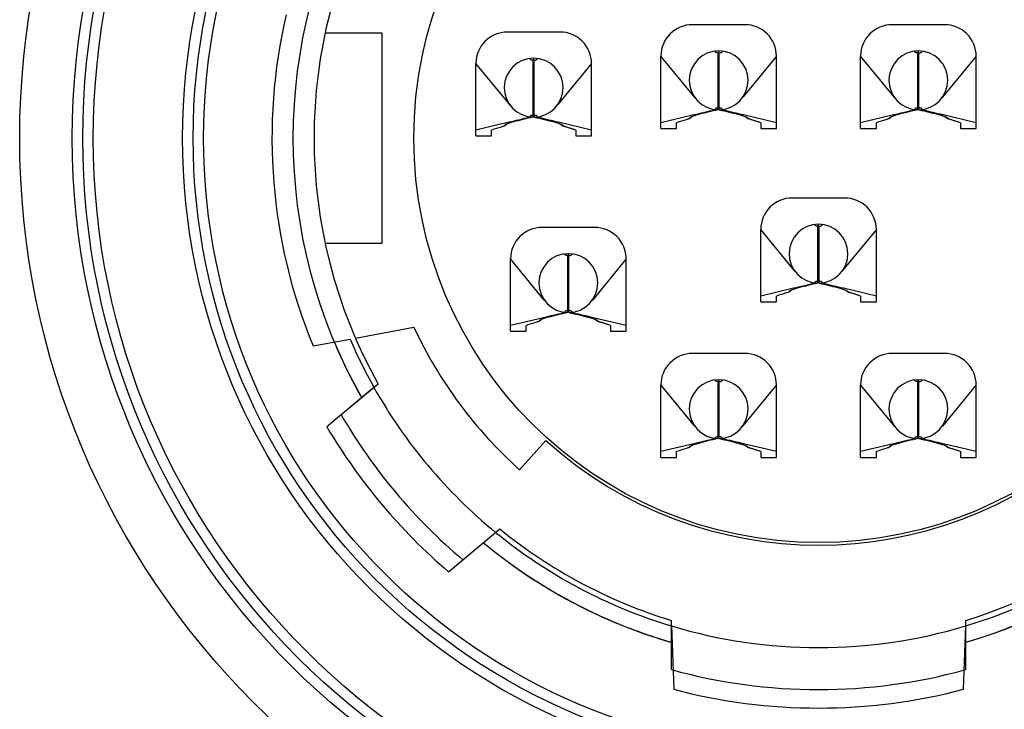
# Model space of a CAD drawing. Header units: millimetres. Extents: x 756 to 1110, y 56 to 256.
# Tile 5 of 9: x 1069.75 to 1079.11, y 137.1 to 143.67. Entities that reach past the tile are written whole.
import ezdxf

# ---------------------------------------------------------------- set-up
doc = ezdxf.new("R2010")
doc.units = ezdxf.units.MM
doc.header["$LTSCALE"] = 16.335
doc.layers.add('D-01-35-26-0DXF_CONTINUOUS_LINE', color=7, linetype='CONTINUOUS')

msp = doc.modelspace()

# ---------------------------------------------------------------- linework, layer by layer
at = {"layer": 'D-01-35-26-0DXF_CONTINUOUS_LINE', "linetype": 'Continuous', "lineweight": 30}
for p, q in [((1076.6472, 143.6221), (1076.1472, 143.6221)), ((1078.5472, 143.6221), (1078.0472, 143.6221)), ((1073.1972, 143.5421), (1072.6528, 143.5421)), ((1073.1972, 141.5421), (1073.1972, 143.5421)), ((1074.8872, 143.5521), (1074.3872, 143.5521)), ((1076.3922, 142.8122), (1076.3922, 143.353)), ((1076.3972, 143.2221), (1076.3972, 143.3721)), ((1076.4022, 142.8122), (1076.4022, 143.353)), ((1078.2922, 142.8122), (1078.2922, 143.353)), ((1078.2972, 143.2221), (1078.2972, 143.3721)), ((1078.3022, 142.8122), (1078.3022, 143.353)), ((1074.3743, 142.9019), (1074.0872, 143.2521)), ((1074.0872, 142.5633), (1074.0872, 143.2521)), ((1074.6322, 142.7422), (1074.6322, 143.283)), ((1074.6372, 143.1521), (1074.6372, 143.3021)), ((1074.6422, 142.7422), (1074.6422, 143.283)), ((1075.1872, 143.2521), (1074.8685, 142.8634)), ((1075.1872, 142.5633), (1075.1872, 143.2521)), ((1076.1722, 142.9257), (1075.8472, 143.3221)), ((1075.8472, 142.6333), (1075.8472, 143.3221)), ((1076.9472, 143.3221), (1076.631, 142.9364)), ((1076.9472, 142.6333), (1076.9472, 143.3221)), ((1077.9299, 143.0993), (1077.7472, 143.3221)), ((1077.7472, 142.6333), (1077.7472, 143.3221)), ((1078.8472, 143.3221), (1078.5272, 142.9317)), ((1078.8472, 142.6333), (1078.8472, 143.3221)), ((1078.0722, 142.9257), (1077.9299, 143.0993)), ((1074.4122, 142.8557), (1074.3743, 142.9019)), ((1076.6237, 142.9274), (1076.6304, 142.9356)), ((1076.631, 142.9364), (1076.6304, 142.9356)), ((1078.5232, 142.9267), (1078.5272, 142.9317)), ((1076.1603, 142.7626), (1075.8472, 142.6892)), ((1076.1618, 142.7629), (1076.1603, 142.7626)), ((1076.3793, 142.8093), (1076.3668, 142.8064)), ((1076.3922, 142.8122), (1076.3793, 142.8093)), ((1076.4022, 142.8122), (1076.4151, 142.8093)), ((1076.4151, 142.8093), (1076.4276, 142.8064)), ((1076.9472, 142.6892), (1076.6338, 142.7627)), ((1078.0603, 142.7626), (1077.7472, 142.6892)), ((1078.0618, 142.7629), (1078.0603, 142.7626)), ((1078.2793, 142.8093), (1078.2668, 142.8064)), ((1078.2922, 142.8122), (1078.2793, 142.8093)), ((1078.3022, 142.8122), (1078.3151, 142.8093)), ((1078.3151, 142.8093), (1078.3276, 142.8064)), ((1078.534, 142.7627), (1078.5283, 142.764)), ((1078.8472, 142.6892), (1078.534, 142.7627)), ((1074.4003, 142.6926), (1074.0872, 142.6192)), ((1074.3812, 142.6761), (1074.3592, 142.6572)), ((1074.4018, 142.6929), (1074.4003, 142.6926)), ((1074.6193, 142.7393), (1074.6068, 142.7364)), ((1074.6322, 142.7422), (1074.6193, 142.7393)), ((1074.6422, 142.7422), (1074.6551, 142.7393)), ((1074.6551, 142.7393), (1074.6676, 142.7364)), ((1075.1872, 142.6192), (1074.8738, 142.6927)), ((1074.9152, 142.6572), (1074.8933, 142.6761)), ((1075.9972, 142.6333), (1075.9972, 142.6892)), ((1076.1412, 142.7461), (1076.1192, 142.7272)), ((1076.6752, 142.7272), (1076.6533, 142.7461)), ((1076.7972, 142.6892), (1076.7972, 142.6333)), ((1077.8972, 142.6333), (1077.8972, 142.6892)), ((1078.0412, 142.7461), (1078.0192, 142.7272)), ((1078.5752, 142.7272), (1078.5533, 142.7461)), ((1078.6972, 142.6892), (1078.6972, 142.6333)), ((1074.2372, 142.5633), (1074.2372, 142.6192)), ((1075.0372, 142.6192), (1075.0372, 142.5633)), ((1075.8472, 142.6333), (1075.9972, 142.6333)), ((1076.7972, 142.6333), (1076.9472, 142.6333)), ((1077.7472, 142.6333), (1077.8972, 142.6333)), ((1078.6972, 142.6333), (1078.8472, 142.6333)), ((1074.0872, 142.5633), (1074.2372, 142.5633)), ((1075.0372, 142.5633), (1075.1872, 142.5633)), ((1077.5972, 141.9721), (1077.0972, 141.9721)), ((1075.2172, 141.6921), (1074.7172, 141.6921)), ((1077.1222, 141.2757), (1076.7972, 141.6721)), ((1076.7972, 140.9833), (1076.7972, 141.6721)), ((1077.3422, 141.1622), (1077.3422, 141.703)), ((1077.3472, 141.5721), (1077.3472, 141.7221)), ((1077.3522, 141.1622), (1077.3522, 141.703)), ((1077.8972, 141.6721), (1077.5764, 141.2808)), ((1077.8972, 140.9833), (1077.8972, 141.6721)), ((1072.6529, 141.5421), (1073.1972, 141.5421)), ((1074.7385, 141.0002), (1074.4172, 141.3921)), ((1074.4172, 140.7033), (1074.4172, 141.3921)), ((1074.9622, 140.8822), (1074.9622, 141.423)), ((1074.9672, 141.2921), (1074.9672, 141.4421)), ((1074.9722, 140.8822), (1074.9722, 141.423)), ((1075.5172, 141.3921), (1075.1985, 141.0034)), ((1075.5172, 140.7033), (1075.5172, 141.3921)), ((1077.5765, 141.2808), (1077.5767, 141.2811)), ((1077.5767, 141.2811), (1077.5777, 141.2824)), ((1077.1103, 141.1126), (1076.7972, 141.0392)), ((1077.0912, 141.0961), (1077.0692, 141.0772)), ((1077.1118, 141.1129), (1077.1103, 141.1126)), ((1077.3293, 141.1593), (1077.3168, 141.1564)), ((1077.3422, 141.1622), (1077.3293, 141.1593)), ((1077.3522, 141.1622), (1077.3651, 141.1593)), ((1077.3651, 141.1593), (1077.3776, 141.1564)), ((1077.8972, 141.0392), (1077.5836, 141.1128)), ((1077.6252, 141.0772), (1077.6033, 141.0961)), ((1075.1928, 140.9962), (1075.1985, 141.0034)), ((1076.7972, 140.9833), (1076.9472, 140.9833)), ((1076.9472, 140.9833), (1076.9472, 141.0392)), ((1077.7472, 141.0392), (1077.7472, 140.9833)), ((1077.7472, 140.9833), (1077.8972, 140.9833)), ((1074.7303, 140.8326), (1074.4172, 140.7592)), ((1074.7112, 140.8161), (1074.6892, 140.7972)), ((1074.7318, 140.8329), (1074.7303, 140.8326)), ((1074.9493, 140.8793), (1074.9368, 140.8764)), ((1074.9622, 140.8822), (1074.9493, 140.8793)), ((1074.9722, 140.8822), (1074.9851, 140.8793)), ((1074.9851, 140.8793), (1074.9976, 140.8764)), ((1075.5172, 140.7592), (1075.2038, 140.8327)), ((1075.2452, 140.7972), (1075.2233, 140.8161)), ((1072.9411, 140.6389), (1073.4972, 140.7421)), ((1074.4172, 140.7033), (1074.5672, 140.7033)), ((1074.5672, 140.7033), (1074.5672, 140.7592)), ((1075.3672, 140.7592), (1075.3672, 140.7033)), ((1075.3672, 140.7033), (1075.5172, 140.7033)), ((1072.5381, 140.5641), (1072.8903, 140.6295)), ((1076.6472, 140.4921), (1076.1472, 140.4921)), ((1078.5472, 140.4921), (1078.0472, 140.4921)), ((1076.3972, 140.0921), (1076.3972, 140.2421)), ((1078.2972, 140.0921), (1078.2972, 140.2421)), ((1073.1179, 140.1682), (1072.6705, 139.7928)), ((1073.157, 140.2011), (1072.8066, 139.907)), ((1076.167, 139.8021), (1075.8472, 140.1921)), ((1075.8472, 139.5033), (1075.8472, 140.1921)), ((1076.3922, 139.6822), (1076.3922, 140.223)), ((1076.4022, 139.6822), (1076.4022, 140.223)), ((1076.9472, 140.1921), (1076.6285, 139.8034)), ((1076.9472, 139.5033), (1076.9472, 140.1921)), ((1078.0437, 139.8304), (1077.7472, 140.1921)), ((1077.7472, 139.5033), (1077.7472, 140.1921)), ((1078.2922, 139.6822), (1078.2922, 140.223)), ((1078.3022, 139.6822), (1078.3022, 140.223)), ((1078.8472, 140.1921), (1078.5261, 139.8004)), ((1078.8472, 139.5033), (1078.8472, 140.1921)), ((1076.6228, 139.7962), (1076.6285, 139.8034)), ((1078.0722, 139.7957), (1078.0437, 139.8304)), ((1076.3793, 139.6793), (1076.3668, 139.6764)), ((1076.3922, 139.6822), (1076.3793, 139.6793)), ((1076.4022, 139.6822), (1076.4151, 139.6793)), ((1076.4151, 139.6793), (1076.4276, 139.6764)), ((1078.2793, 139.6793), (1078.2668, 139.6764)), ((1078.2922, 139.6822), (1078.2793, 139.6793)), ((1078.3022, 139.6822), (1078.3151, 139.6793)), ((1078.3151, 139.6793), (1078.3276, 139.6764)), ((1074.5034, 139.3838), (1074.7543, 139.6624)), ((1076.1603, 139.6326), (1075.8472, 139.5592)), ((1076.1412, 139.6161), (1076.1192, 139.5972)), ((1076.1618, 139.6329), (1076.1603, 139.6326)), ((1076.9472, 139.5592), (1076.6337, 139.6327)), ((1076.6752, 139.5972), (1076.6533, 139.6161)), ((1078.0603, 139.6326), (1077.7472, 139.5592)), ((1078.0412, 139.6161), (1078.0192, 139.5972)), ((1078.0618, 139.6329), (1078.0603, 139.6326)), ((1078.534, 139.6327), (1078.5318, 139.6332)), ((1078.534, 139.6327), (1078.5318, 139.6332)), ((1078.8472, 139.5592), (1078.534, 139.6327)), ((1078.5752, 139.5972), (1078.5533, 139.6161)), ((1075.8472, 139.5033), (1075.9972, 139.5033)), ((1075.9972, 139.5033), (1075.9972, 139.5592)), ((1076.7972, 139.5592), (1076.7972, 139.5033)), ((1076.7972, 139.5033), (1076.9472, 139.5033)), ((1077.7472, 139.5033), (1077.8972, 139.5033)), ((1077.8972, 139.5033), (1077.8972, 139.5592)), ((1078.6972, 139.5592), (1078.6972, 139.5033)), ((1078.6972, 139.5033), (1078.8472, 139.5033)), ((1073.8275, 138.4139), (1074.2749, 138.7893)), ((1073.9636, 138.5282), (1074.314, 138.8222)), ((1075.9472, 137.8986), (1075.9693, 137.295)), ((1075.9473, 137.4824), (1075.9473, 137.951)), ((1078.7251, 137.295), (1078.7472, 137.8986)), ((1078.7473, 137.4824), (1078.7473, 137.951))]:
    msp.add_line(p, q, dxfattribs=at)
for centre, radius in [((1077.3472, 142.5421), 7.6), ((1077.3472, 142.5421), 7.1), ((1077.3473, 142.5423), 7), ((1077.3472, 142.5421), 6.9), ((1077.3472, 142.5421), 6.05), ((1077.3473, 142.5423), 5.95), ((1077.3472, 142.5421), 5.85), ((1077.3473, 142.5423), 3.85)]:
    msp.add_circle(centre, radius, dxfattribs=at)
for centre, radius, start, end in [((1077.3473, 142.5423), 5, 150.3699, 209.63038), ((1077.3473, 142.5423), 5, 286.26035, 29.63038), ((1077.3473, 142.5423), 4.8, 150.80706, 209.19322), ((1077.3473, 142.5423), 4.8, 286.9579, 29.19322), ((1077.3472, 142.5421), 5.2, 166.94065, 202.35737), ((1076.1472, 143.3221), 0.3, 90, 179.99946), ((1076.6472, 143.3221), 0.3, 359.9995, 90), ((1078.0472, 143.3221), 0.3, 90, 179.99946), ((1078.5472, 143.3221), 0.3, 359.9995, 90), ((1074.3872, 143.2521), 0.3, 90, 179.99946), ((1074.8872, 143.2521), 0.3, 359.9995, 90), ((1076.3972, 143.0921), 0.28, 271.02328, 268.97681), ((1078.2972, 143.0921), 0.28, 271.02328, 268.97681), ((1074.6372, 143.0221), 0.28, 271.02328, 268.97681), ((1074.6372, 143.0221), 0.13, 87.78722, 92.22496), ((1076.3972, 143.0921), 0.13, 87.78722, 92.22496), ((1078.2972, 143.0921), 0.13, 87.78722, 92.22496), ((1077.0972, 141.6721), 0.3, 90, 179.99946), ((1077.5972, 141.6721), 0.3, 359.9995, 90), ((1074.7172, 141.3921), 0.3, 90, 179.99946), ((1075.2172, 141.3921), 0.3, 359.9995, 90), ((1077.3472, 141.4421), 0.28, 271.02328, 268.97681), ((1077.3472, 141.4421), 0.13, 87.78722, 92.22496), ((1074.9672, 141.1621), 0.28, 271.02328, 268.97681), ((1074.9672, 141.1621), 0.13, 87.78722, 92.22496), ((1077.3472, 142.5421), 4.25, 205.05761, 228), ((1077.3467, 142.5418), 4.8494, 203.22499, 209.30574), ((1077.3472, 142.5421), 4.85, 286.77842, 336.77484), ((1077.3467, 142.5418), 4.9994, 202.83747, 209.63023), ((1077.3472, 142.5421), 5, 286.19156, 337.16228), ((1076.1472, 140.1921), 0.3, 90, 179.99946), ((1076.6472, 140.1921), 0.3, 359.9995, 90), ((1078.0472, 140.1921), 0.3, 90, 179.99946), ((1078.5472, 140.1921), 0.3, 359.9995, 90), ((1076.3972, 139.9621), 0.28, 271.02328, 268.97681), ((1078.2972, 139.9621), 0.28, 271.02328, 268.97681), ((1077.3472, 142.5421), 4.85, 209.30581, 230.69418), ((1076.3972, 139.9621), 0.13, 87.78722, 92.22496), ((1078.2972, 139.9621), 0.13, 87.78722, 92.22496), ((1077.3473, 142.5423), 5.25, 210.12925, 229.87103), ((1077.3472, 142.5421), 5.425, 210.45037, 229.5492), ((1077.3472, 142.5421), 3.875, 228, 312), ((1077.3473, 142.5423), 4.8502, 230.69519, 253.22222), ((1077.3473, 142.5423), 4.8, 230.80706, 253.04238), ((1077.3473, 142.5423), 5.0002, 230.3707, 253.80892), ((1077.3473, 142.5423), 5, 230.3699, 253.73994), ((1077.3472, 142.5421), 4.85, 253.22226, 286.77771), ((1077.3473, 142.5423), 5.25, 254.53413, 285.46615), ((1077.3472, 142.5422), 5.4251, 255.28706, 284.71352)]:
    msp.add_arc(centre, radius, start, end, dxfattribs=at)
for points, knots in [([(1076.3922, 143.353), (1076.3881, 143.3538), (1076.3807, 143.3553), (1076.3711, 143.3577), (1076.3633, 143.3617), (1076.3634, 143.3651)], [0, 0, 0, 0, 0.390692, 0.686617, 1, 1, 1, 1]), ([(1076.3634, 143.3651), (1076.3634, 143.3655), (1076.3637, 143.3676), (1076.3653, 143.3693), (1076.3665, 143.3704)], [0, 0, 0, 0, 0.205864, 1, 1, 1, 1]), ([(1076.4022, 143.353), (1076.4063, 143.3538), (1076.4137, 143.3553), (1076.4234, 143.3577), (1076.4311, 143.3617), (1076.4311, 143.365)], [0, 0, 0, 0, 0.390657, 0.686198, 1, 1, 1, 1]), ([(1076.4279, 143.3704), (1076.4284, 143.37), (1076.4299, 143.3685), (1076.4311, 143.3665), (1076.4311, 143.365)], [0, 0, 0, 0, 0.309056, 1, 1, 1, 1]), ([(1078.2922, 143.353), (1078.2881, 143.3538), (1078.2807, 143.3553), (1078.2711, 143.3577), (1078.2633, 143.3617), (1078.2634, 143.3651)], [0, 0, 0, 0, 0.390692, 0.686617, 1, 1, 1, 1]), ([(1078.2634, 143.3651), (1078.2634, 143.3655), (1078.2637, 143.3676), (1078.2653, 143.3693), (1078.2665, 143.3704)], [0, 0, 0, 0, 0.205864, 1, 1, 1, 1]), ([(1078.3022, 143.353), (1078.3063, 143.3538), (1078.3137, 143.3553), (1078.3234, 143.3577), (1078.3311, 143.3617), (1078.3311, 143.365)], [0, 0, 0, 0, 0.390657, 0.686198, 1, 1, 1, 1]), ([(1078.3279, 143.3704), (1078.3284, 143.37), (1078.3299, 143.3685), (1078.3311, 143.3665), (1078.3311, 143.365)], [0, 0, 0, 0, 0.309056, 1, 1, 1, 1]), ([(1074.6322, 143.283), (1074.6281, 143.2838), (1074.6207, 143.2853), (1074.6111, 143.2877), (1074.6033, 143.2917), (1074.6034, 143.2951)], [0, 0, 0, 0, 0.390692, 0.686617, 1, 1, 1, 1]), ([(1074.6034, 143.2951), (1074.6034, 143.2955), (1074.6037, 143.2976), (1074.6053, 143.2993), (1074.6065, 143.3004)], [0, 0, 0, 0, 0.205864, 1, 1, 1, 1]), ([(1074.6422, 143.283), (1074.6463, 143.2838), (1074.6537, 143.2853), (1074.6634, 143.2877), (1074.6711, 143.2917), (1074.6711, 143.295)], [0, 0, 0, 0, 0.390657, 0.686198, 1, 1, 1, 1]), ([(1074.6679, 143.3004), (1074.6684, 143.3), (1074.6699, 143.2985), (1074.6711, 143.2965), (1074.6711, 143.295)], [0, 0, 0, 0, 0.309056, 1, 1, 1, 1]), ([(1074.6322, 142.7612), (1074.6281, 142.7605), (1074.6207, 142.759), (1074.6111, 142.7566), (1074.6034, 142.7526), (1074.6034, 142.7492)], [0, 0, 0, 0, 0.390661, 0.686368, 1, 1, 1, 1]), ([(1074.6711, 142.7492), (1074.6711, 142.7526), (1074.6634, 142.7566), (1074.6537, 142.759), (1074.6463, 142.7605), (1074.6422, 142.7612)], [0, 0, 0, 0, 0.313777, 0.609321, 1, 1, 1, 1]), ([(1076.3465, 142.8054), (1076.3309, 142.8021), (1076.2999, 142.795), (1076.2383, 142.7808), (1076.1924, 142.7701), (1076.1618, 142.7629)], [0, 0, 0, 0, 0.253593, 0.503168, 1, 1, 1, 1]), ([(1076.3668, 142.8064), (1076.3351, 142.7992), (1076.2881, 142.7882), (1076.2268, 142.7727), (1076.1973, 142.7646), (1076.183, 142.7603)], [0, 0, 0, 0, 0.515433, 0.763705, 1, 1, 1, 1]), ([(1076.383, 142.8116), (1076.3796, 142.8113), (1076.3674, 142.8098), (1076.3553, 142.8073), (1076.3465, 142.8054)], [0, 0, 0, 0, 0.275876, 1, 1, 1, 1]), ([(1076.3922, 142.8312), (1076.3881, 142.8305), (1076.3807, 142.829), (1076.3711, 142.8266), (1076.3634, 142.8226), (1076.3634, 142.8192)], [0, 0, 0, 0, 0.390661, 0.686368, 1, 1, 1, 1]), ([(1076.3634, 142.8192), (1076.3634, 142.8188), (1076.3637, 142.8166), (1076.3653, 142.8149), (1076.3665, 142.8138)], [0, 0, 0, 0, 0.206018, 1, 1, 1, 1]), ([(1076.4311, 142.8192), (1076.4311, 142.8226), (1076.4234, 142.8266), (1076.4137, 142.829), (1076.4063, 142.8305), (1076.4022, 142.8312)], [0, 0, 0, 0, 0.313777, 0.609321, 1, 1, 1, 1]), ([(1076.4469, 142.8057), (1076.4442, 142.8062), (1076.4327, 142.8086), (1076.4212, 142.8107), (1076.4123, 142.8115)], [0, 0, 0, 0, 0.233508, 1, 1, 1, 1]), ([(1076.4276, 142.8064), (1076.4594, 142.7992), (1076.5064, 142.7882), (1076.5676, 142.7727), (1076.5972, 142.7646), (1076.6115, 142.7603)], [0, 0, 0, 0, 0.515433, 0.763704, 1, 1, 1, 1]), ([(1076.4311, 142.8192), (1076.4311, 142.8188), (1076.4307, 142.8166), (1076.4292, 142.8149), (1076.4279, 142.8138)], [0, 0, 0, 0, 0.206025, 1, 1, 1, 1]), ([(1076.6338, 142.7627), (1076.6029, 142.7699), (1076.5565, 142.7808), (1076.4942, 142.7952), (1076.4628, 142.8024), (1076.4469, 142.8057)], [0, 0, 0, 0, 0.496431, 0.745951, 1, 1, 1, 1]), ([(1078.2465, 142.8054), (1078.2309, 142.8021), (1078.1999, 142.795), (1078.1383, 142.7808), (1078.0924, 142.7701), (1078.0618, 142.7629)], [0, 0, 0, 0, 0.253593, 0.503168, 1, 1, 1, 1]), ([(1078.2668, 142.8064), (1078.2351, 142.7992), (1078.1881, 142.7882), (1078.1268, 142.7727), (1078.0973, 142.7646), (1078.083, 142.7603)], [0, 0, 0, 0, 0.515433, 0.763705, 1, 1, 1, 1]), ([(1078.283, 142.8116), (1078.2796, 142.8113), (1078.2674, 142.8098), (1078.2553, 142.8073), (1078.2465, 142.8054)], [0, 0, 0, 0, 0.275876, 1, 1, 1, 1]), ([(1078.2922, 142.8312), (1078.2881, 142.8305), (1078.2807, 142.829), (1078.2711, 142.8266), (1078.2634, 142.8226), (1078.2634, 142.8192)], [0, 0, 0, 0, 0.390661, 0.686368, 1, 1, 1, 1]), ([(1078.2634, 142.8192), (1078.2634, 142.8188), (1078.2637, 142.8166), (1078.2653, 142.8149), (1078.2665, 142.8138)], [0, 0, 0, 0, 0.206018, 1, 1, 1, 1]), ([(1078.3311, 142.8192), (1078.3311, 142.8226), (1078.3234, 142.8266), (1078.3137, 142.829), (1078.3063, 142.8305), (1078.3022, 142.8312)], [0, 0, 0, 0, 0.313777, 0.609321, 1, 1, 1, 1]), ([(1078.3476, 142.8055), (1078.3449, 142.8061), (1078.333, 142.8085), (1078.321, 142.8107), (1078.3117, 142.8116)], [0, 0, 0, 0, 0.233018, 1, 1, 1, 1]), ([(1078.3276, 142.8064), (1078.3594, 142.7992), (1078.4064, 142.7882), (1078.4676, 142.7727), (1078.4972, 142.7646), (1078.5115, 142.7603)], [0, 0, 0, 0, 0.515433, 0.763704, 1, 1, 1, 1]), ([(1078.3311, 142.8192), (1078.3311, 142.8188), (1078.3307, 142.8166), (1078.3292, 142.8149), (1078.3279, 142.8138)], [0, 0, 0, 0, 0.206025, 1, 1, 1, 1]), ([(1078.5283, 142.764), (1078.4984, 142.771), (1078.4535, 142.7815), (1078.3933, 142.7954), (1078.363, 142.8023), (1078.3476, 142.8055)], [0, 0, 0, 0, 0.496461, 0.746019, 1, 1, 1, 1]), ([(1074.365, 142.668), (1074.3638, 142.6672), (1074.3616, 142.6656), (1074.3591, 142.663), (1074.3579, 142.6599), (1074.3587, 142.658), (1074.3592, 142.6572)], [0, 0, 0, 0, 0.318429, 0.579016, 0.788601, 1, 1, 1, 1]), ([(1074.3811, 142.6761), (1074.3796, 142.6754), (1074.3741, 142.6731), (1074.3686, 142.6704), (1074.365, 142.668)], [0, 0, 0, 0, 0.275687, 1, 1, 1, 1]), ([(1074.423, 142.6903), (1074.4192, 142.6892), (1074.4051, 142.6849), (1074.3911, 142.6802), (1074.3811, 142.6761)], [0, 0, 0, 0, 0.266186, 1, 1, 1, 1]), ([(1074.5865, 142.7354), (1074.5709, 142.7321), (1074.5399, 142.725), (1074.4783, 142.7108), (1074.4324, 142.7001), (1074.4018, 142.6929)], [0, 0, 0, 0, 0.253593, 0.503168, 1, 1, 1, 1]), ([(1074.6068, 142.7364), (1074.5751, 142.7292), (1074.5281, 142.7182), (1074.4668, 142.7027), (1074.4373, 142.6946), (1074.423, 142.6903)], [0, 0, 0, 0, 0.515433, 0.763705, 1, 1, 1, 1]), ([(1074.623, 142.7416), (1074.6196, 142.7413), (1074.6074, 142.7398), (1074.5953, 142.7373), (1074.5865, 142.7354)], [0, 0, 0, 0, 0.275876, 1, 1, 1, 1]), ([(1074.6034, 142.7492), (1074.6034, 142.7488), (1074.6037, 142.7466), (1074.6053, 142.7449), (1074.6065, 142.7438)], [0, 0, 0, 0, 0.206018, 1, 1, 1, 1]), ([(1074.6869, 142.7357), (1074.6842, 142.7362), (1074.6727, 142.7386), (1074.6612, 142.7407), (1074.6523, 142.7415)], [0, 0, 0, 0, 0.233509, 1, 1, 1, 1]), ([(1074.6676, 142.7364), (1074.6994, 142.7292), (1074.7464, 142.7182), (1074.8076, 142.7027), (1074.8372, 142.6946), (1074.8515, 142.6903)], [0, 0, 0, 0, 0.515433, 0.763704, 1, 1, 1, 1]), ([(1074.6711, 142.7492), (1074.6711, 142.7488), (1074.6707, 142.7466), (1074.6692, 142.7449), (1074.6679, 142.7438)], [0, 0, 0, 0, 0.206025, 1, 1, 1, 1]), ([(1074.8738, 142.6927), (1074.8429, 142.6999), (1074.7965, 142.7108), (1074.7342, 142.7252), (1074.7028, 142.7324), (1074.6869, 142.7357)], [0, 0, 0, 0, 0.496431, 0.745951, 1, 1, 1, 1]), ([(1074.8515, 142.6903), (1074.8552, 142.6892), (1074.8693, 142.6849), (1074.8833, 142.6802), (1074.8933, 142.6761)], [0, 0, 0, 0, 0.266187, 1, 1, 1, 1]), ([(1074.8933, 142.6761), (1074.8948, 142.6754), (1074.9003, 142.6731), (1074.9058, 142.6704), (1074.9094, 142.668)], [0, 0, 0, 0, 0.275686, 1, 1, 1, 1]), ([(1074.9094, 142.668), (1074.9106, 142.6672), (1074.9128, 142.6656), (1074.9153, 142.663), (1074.9165, 142.6599), (1074.9158, 142.658), (1074.9152, 142.6572)], [0, 0, 0, 0, 0.318445, 0.579053, 0.788646, 1, 1, 1, 1]), ([(1076.1192, 142.7272), (1076.1089, 142.7241), (1076.0681, 142.7117), (1076.0275, 142.6989), (1075.9972, 142.6892)], [0, 0, 0, 0, 0.253409, 1, 1, 1, 1]), ([(1076.125, 142.738), (1076.1238, 142.7372), (1076.1216, 142.7356), (1076.1191, 142.733), (1076.1179, 142.7299), (1076.1187, 142.728), (1076.1192, 142.7272)], [0, 0, 0, 0, 0.318429, 0.579016, 0.788601, 1, 1, 1, 1]), ([(1076.1411, 142.7461), (1076.1396, 142.7454), (1076.1341, 142.7431), (1076.1286, 142.7404), (1076.125, 142.738)], [0, 0, 0, 0, 0.275687, 1, 1, 1, 1]), ([(1076.183, 142.7603), (1076.1792, 142.7592), (1076.1651, 142.7549), (1076.1511, 142.7502), (1076.1411, 142.7461)], [0, 0, 0, 0, 0.266186, 1, 1, 1, 1]), ([(1076.6115, 142.7603), (1076.6152, 142.7592), (1076.6293, 142.7549), (1076.6433, 142.7502), (1076.6533, 142.7461)], [0, 0, 0, 0, 0.266187, 1, 1, 1, 1]), ([(1076.6533, 142.7461), (1076.6548, 142.7454), (1076.6603, 142.7431), (1076.6658, 142.7404), (1076.6694, 142.738)], [0, 0, 0, 0, 0.275686, 1, 1, 1, 1]), ([(1076.6694, 142.738), (1076.6706, 142.7372), (1076.6728, 142.7356), (1076.6753, 142.733), (1076.6765, 142.7299), (1076.6758, 142.728), (1076.6752, 142.7272)], [0, 0, 0, 0, 0.318445, 0.579053, 0.788646, 1, 1, 1, 1]), ([(1076.7972, 142.6892), (1076.7872, 142.6924), (1076.767, 142.6988), (1076.7418, 142.7067), (1076.7214, 142.713), (1076.7087, 142.717), (1076.6985, 142.7202), (1076.6907, 142.7225), (1076.6843, 142.7243), (1076.6793, 142.7262), (1076.6766, 142.7269), (1076.6752, 142.7272)], [0, 0, 0, 0, 0.247088, 0.496391, 0.621689, 0.746734, 0.809212, 0.872976, 0.936709, 0.965504, 1, 1, 1, 1]), ([(1078.0192, 142.7272), (1078.0089, 142.7241), (1077.9681, 142.7117), (1077.9275, 142.6989), (1077.8972, 142.6892)], [0, 0, 0, 0, 0.253409, 1, 1, 1, 1]), ([(1078.025, 142.738), (1078.0238, 142.7372), (1078.0216, 142.7356), (1078.0191, 142.733), (1078.0179, 142.7299), (1078.0187, 142.728), (1078.0192, 142.7272)], [0, 0, 0, 0, 0.318429, 0.579016, 0.788601, 1, 1, 1, 1]), ([(1078.0411, 142.7461), (1078.0396, 142.7454), (1078.0341, 142.7431), (1078.0286, 142.7404), (1078.025, 142.738)], [0, 0, 0, 0, 0.275687, 1, 1, 1, 1]), ([(1078.083, 142.7603), (1078.0792, 142.7592), (1078.0651, 142.7549), (1078.0511, 142.7502), (1078.0411, 142.7461)], [0, 0, 0, 0, 0.266186, 1, 1, 1, 1]), ([(1078.5115, 142.7603), (1078.5152, 142.7592), (1078.5293, 142.7549), (1078.5433, 142.7502), (1078.5533, 142.7461)], [0, 0, 0, 0, 0.266187, 1, 1, 1, 1]), ([(1078.5533, 142.7461), (1078.5548, 142.7454), (1078.5603, 142.7431), (1078.5658, 142.7404), (1078.5694, 142.738)], [0, 0, 0, 0, 0.275686, 1, 1, 1, 1]), ([(1078.5694, 142.738), (1078.5706, 142.7372), (1078.5728, 142.7356), (1078.5753, 142.733), (1078.5765, 142.7299), (1078.5758, 142.728), (1078.5752, 142.7272)], [0, 0, 0, 0, 0.318445, 0.579053, 0.788646, 1, 1, 1, 1]), ([(1078.6972, 142.6892), (1078.6872, 142.6924), (1078.667, 142.6988), (1078.6418, 142.7067), (1078.6214, 142.713), (1078.6087, 142.717), (1078.5985, 142.7202), (1078.5907, 142.7225), (1078.5843, 142.7243), (1078.5793, 142.7262), (1078.5766, 142.7269), (1078.5752, 142.7272)], [0, 0, 0, 0, 0.247088, 0.496391, 0.621689, 0.746734, 0.809212, 0.872976, 0.936709, 0.965504, 1, 1, 1, 1]), ([(1074.3592, 142.6572), (1074.3489, 142.6541), (1074.3081, 142.6417), (1074.2675, 142.6289), (1074.2372, 142.6192)], [0, 0, 0, 0, 0.253409, 1, 1, 1, 1]), ([(1075.0372, 142.6192), (1075.0272, 142.6224), (1075.007, 142.6288), (1074.9818, 142.6367), (1074.9614, 142.643), (1074.9487, 142.647), (1074.9385, 142.6502), (1074.9307, 142.6525), (1074.9243, 142.6543), (1074.9193, 142.6562), (1074.9166, 142.6569), (1074.9152, 142.6572)], [0, 0, 0, 0, 0.247088, 0.496391, 0.621689, 0.746734, 0.809212, 0.872976, 0.936709, 0.965504, 1, 1, 1, 1]), ([(1077.3422, 141.703), (1077.3381, 141.7038), (1077.3307, 141.7053), (1077.3211, 141.7077), (1077.3133, 141.7117), (1077.3134, 141.7151)], [0, 0, 0, 0, 0.390692, 0.686617, 1, 1, 1, 1]), ([(1077.3134, 141.7151), (1077.3134, 141.7155), (1077.3137, 141.7176), (1077.3153, 141.7193), (1077.3165, 141.7204)], [0, 0, 0, 0, 0.205864, 1, 1, 1, 1]), ([(1077.3522, 141.703), (1077.3563, 141.7038), (1077.3637, 141.7053), (1077.3734, 141.7077), (1077.3811, 141.7117), (1077.3811, 141.715)], [0, 0, 0, 0, 0.390657, 0.686198, 1, 1, 1, 1]), ([(1077.3779, 141.7204), (1077.3784, 141.72), (1077.3799, 141.7185), (1077.3811, 141.7165), (1077.3811, 141.715)], [0, 0, 0, 0, 0.309056, 1, 1, 1, 1]), ([(1074.9622, 141.423), (1074.9581, 141.4238), (1074.9507, 141.4253), (1074.9411, 141.4277), (1074.9333, 141.4317), (1074.9334, 141.4351)], [0, 0, 0, 0, 0.390692, 0.686617, 1, 1, 1, 1]), ([(1074.9334, 141.4351), (1074.9334, 141.4355), (1074.9337, 141.4376), (1074.9353, 141.4393), (1074.9365, 141.4404)], [0, 0, 0, 0, 0.205864, 1, 1, 1, 1]), ([(1074.9722, 141.423), (1074.9763, 141.4238), (1074.9837, 141.4253), (1074.9934, 141.4277), (1075.0011, 141.4317), (1075.0011, 141.435)], [0, 0, 0, 0, 0.390657, 0.686198, 1, 1, 1, 1]), ([(1074.9979, 141.4404), (1074.9984, 141.44), (1074.9999, 141.4385), (1075.0011, 141.4365), (1075.0011, 141.435)], [0, 0, 0, 0, 0.309056, 1, 1, 1, 1]), ([(1077.3422, 141.1812), (1077.3381, 141.1805), (1077.3307, 141.179), (1077.3211, 141.1766), (1077.3134, 141.1726), (1077.3134, 141.1692)], [0, 0, 0, 0, 0.390661, 0.686368, 1, 1, 1, 1]), ([(1077.3134, 141.1692), (1077.3134, 141.1688), (1077.3137, 141.1666), (1077.3153, 141.1649), (1077.3165, 141.1638)], [0, 0, 0, 0, 0.206018, 1, 1, 1, 1]), ([(1077.3811, 141.1692), (1077.3811, 141.1726), (1077.3734, 141.1766), (1077.3637, 141.179), (1077.3563, 141.1805), (1077.3522, 141.1812)], [0, 0, 0, 0, 0.313777, 0.609321, 1, 1, 1, 1]), ([(1077.3811, 141.1692), (1077.3811, 141.1688), (1077.3807, 141.1666), (1077.3792, 141.1649), (1077.3779, 141.1638)], [0, 0, 0, 0, 0.206025, 1, 1, 1, 1]), ([(1077.0692, 141.0772), (1077.0589, 141.0741), (1077.0181, 141.0617), (1076.9775, 141.0489), (1076.9472, 141.0392)], [0, 0, 0, 0, 0.253409, 1, 1, 1, 1]), ([(1077.075, 141.088), (1077.0738, 141.0872), (1077.0716, 141.0856), (1077.0691, 141.083), (1077.0679, 141.0799), (1077.0687, 141.078), (1077.0692, 141.0772)], [0, 0, 0, 0, 0.318429, 0.579016, 0.788601, 1, 1, 1, 1]), ([(1077.0911, 141.0961), (1077.0896, 141.0954), (1077.0841, 141.0931), (1077.0786, 141.0904), (1077.075, 141.088)], [0, 0, 0, 0, 0.275687, 1, 1, 1, 1]), ([(1077.133, 141.1103), (1077.1292, 141.1092), (1077.1151, 141.1049), (1077.1011, 141.1002), (1077.0911, 141.0961)], [0, 0, 0, 0, 0.266186, 1, 1, 1, 1]), ([(1077.2965, 141.1554), (1077.2809, 141.1521), (1077.2499, 141.145), (1077.1883, 141.1308), (1077.1424, 141.1201), (1077.1118, 141.1129)], [0, 0, 0, 0, 0.253593, 0.503168, 1, 1, 1, 1]), ([(1077.3168, 141.1564), (1077.2851, 141.1492), (1077.2381, 141.1382), (1077.1768, 141.1227), (1077.1473, 141.1146), (1077.133, 141.1103)], [0, 0, 0, 0, 0.515433, 0.763705, 1, 1, 1, 1]), ([(1077.333, 141.1616), (1077.3296, 141.1613), (1077.3174, 141.1598), (1077.3053, 141.1573), (1077.2965, 141.1554)], [0, 0, 0, 0, 0.275876, 1, 1, 1, 1]), ([(1077.3967, 141.1557), (1077.394, 141.1563), (1077.3826, 141.1586), (1077.3711, 141.1607), (1077.3621, 141.1616)], [0, 0, 0, 0, 0.233398, 1, 1, 1, 1]), ([(1077.3776, 141.1564), (1077.4094, 141.1492), (1077.4564, 141.1382), (1077.5176, 141.1227), (1077.5472, 141.1146), (1077.5615, 141.1103)], [0, 0, 0, 0, 0.515433, 0.763704, 1, 1, 1, 1]), ([(1077.5836, 141.1128), (1077.5527, 141.12), (1077.5063, 141.1309), (1077.444, 141.1452), (1077.4126, 141.1524), (1077.3967, 141.1557)], [0, 0, 0, 0, 0.496412, 0.745927, 1, 1, 1, 1]), ([(1077.5615, 141.1103), (1077.5652, 141.1092), (1077.5793, 141.1049), (1077.5933, 141.1002), (1077.6033, 141.0961)], [0, 0, 0, 0, 0.266187, 1, 1, 1, 1]), ([(1077.6033, 141.0961), (1077.6048, 141.0954), (1077.6103, 141.0931), (1077.6158, 141.0904), (1077.6194, 141.088)], [0, 0, 0, 0, 0.275686, 1, 1, 1, 1]), ([(1077.6194, 141.088), (1077.6206, 141.0872), (1077.6228, 141.0856), (1077.6253, 141.083), (1077.6265, 141.0799), (1077.6258, 141.078), (1077.6252, 141.0772)], [0, 0, 0, 0, 0.318445, 0.579053, 0.788646, 1, 1, 1, 1]), ([(1077.7472, 141.0392), (1077.7372, 141.0424), (1077.717, 141.0488), (1077.6918, 141.0567), (1077.6714, 141.063), (1077.6587, 141.067), (1077.6485, 141.0702), (1077.6407, 141.0725), (1077.6343, 141.0743), (1077.6293, 141.0762), (1077.6266, 141.0769), (1077.6252, 141.0772)], [0, 0, 0, 0, 0.247088, 0.496391, 0.621689, 0.746734, 0.809212, 0.872976, 0.936709, 0.965504, 1, 1, 1, 1]), ([(1074.9622, 140.9012), (1074.9581, 140.9005), (1074.9507, 140.899), (1074.9411, 140.8966), (1074.9334, 140.8926), (1074.9334, 140.8892)], [0, 0, 0, 0, 0.390661, 0.686368, 1, 1, 1, 1]), ([(1074.9334, 140.8892), (1074.9334, 140.8888), (1074.9337, 140.8866), (1074.9353, 140.8849), (1074.9365, 140.8838)], [0, 0, 0, 0, 0.206018, 1, 1, 1, 1]), ([(1075.0011, 140.8892), (1075.0011, 140.8926), (1074.9934, 140.8966), (1074.9837, 140.899), (1074.9763, 140.9005), (1074.9722, 140.9012)], [0, 0, 0, 0, 0.313777, 0.609321, 1, 1, 1, 1]), ([(1075.0011, 140.8892), (1075.0011, 140.8888), (1075.0007, 140.8866), (1074.9992, 140.8849), (1074.9979, 140.8838)], [0, 0, 0, 0, 0.206025, 1, 1, 1, 1]), ([(1074.6892, 140.7972), (1074.6789, 140.7941), (1074.6381, 140.7817), (1074.5975, 140.7689), (1074.5672, 140.7592)], [0, 0, 0, 0, 0.253409, 1, 1, 1, 1]), ([(1074.695, 140.808), (1074.6938, 140.8072), (1074.6916, 140.8056), (1074.6891, 140.803), (1074.6879, 140.7999), (1074.6887, 140.798), (1074.6892, 140.7972)], [0, 0, 0, 0, 0.318429, 0.579016, 0.788601, 1, 1, 1, 1]), ([(1074.7111, 140.8161), (1074.7096, 140.8154), (1074.7041, 140.8131), (1074.6986, 140.8104), (1074.695, 140.808)], [0, 0, 0, 0, 0.275687, 1, 1, 1, 1]), ([(1074.753, 140.8303), (1074.7492, 140.8292), (1074.7351, 140.8249), (1074.7211, 140.8202), (1074.7111, 140.8161)], [0, 0, 0, 0, 0.266186, 1, 1, 1, 1]), ([(1074.9165, 140.8754), (1074.9009, 140.8721), (1074.8699, 140.865), (1074.8083, 140.8508), (1074.7624, 140.8401), (1074.7318, 140.8329)], [0, 0, 0, 0, 0.253593, 0.503168, 1, 1, 1, 1]), ([(1074.9368, 140.8764), (1074.9051, 140.8692), (1074.8581, 140.8582), (1074.7968, 140.8427), (1074.7673, 140.8346), (1074.753, 140.8303)], [0, 0, 0, 0, 0.515433, 0.763705, 1, 1, 1, 1]), ([(1074.953, 140.8816), (1074.9496, 140.8813), (1074.9374, 140.8798), (1074.9253, 140.8773), (1074.9165, 140.8754)], [0, 0, 0, 0, 0.275876, 1, 1, 1, 1]), ([(1075.0169, 140.8757), (1075.0142, 140.8762), (1075.0027, 140.8786), (1074.9912, 140.8807), (1074.9823, 140.8815)], [0, 0, 0, 0, 0.233515, 1, 1, 1, 1]), ([(1074.9976, 140.8764), (1075.0294, 140.8692), (1075.0764, 140.8582), (1075.1376, 140.8427), (1075.1672, 140.8346), (1075.1815, 140.8303)], [0, 0, 0, 0, 0.515433, 0.763704, 1, 1, 1, 1]), ([(1075.2038, 140.8327), (1075.1729, 140.8399), (1075.1265, 140.8508), (1075.0642, 140.8652), (1075.0328, 140.8724), (1075.0169, 140.8757)], [0, 0, 0, 0, 0.496432, 0.745952, 1, 1, 1, 1]), ([(1075.1815, 140.8303), (1075.1852, 140.8292), (1075.1993, 140.8249), (1075.2133, 140.8202), (1075.2233, 140.8161)], [0, 0, 0, 0, 0.266187, 1, 1, 1, 1]), ([(1075.2233, 140.8161), (1075.2248, 140.8154), (1075.2303, 140.8131), (1075.2358, 140.8104), (1075.2394, 140.808)], [0, 0, 0, 0, 0.275686, 1, 1, 1, 1]), ([(1075.2394, 140.808), (1075.2406, 140.8072), (1075.2428, 140.8056), (1075.2453, 140.803), (1075.2465, 140.7999), (1075.2458, 140.798), (1075.2452, 140.7972)], [0, 0, 0, 0, 0.318445, 0.579053, 0.788646, 1, 1, 1, 1]), ([(1075.3672, 140.7592), (1075.3572, 140.7624), (1075.337, 140.7688), (1075.3118, 140.7767), (1075.2914, 140.783), (1075.2787, 140.787), (1075.2685, 140.7902), (1075.2607, 140.7925), (1075.2543, 140.7943), (1075.2493, 140.7962), (1075.2466, 140.7969), (1075.2452, 140.7972)], [0, 0, 0, 0, 0.247088, 0.496391, 0.621689, 0.746734, 0.809212, 0.872976, 0.936709, 0.965504, 1, 1, 1, 1]), ([(1076.3922, 140.223), (1076.3881, 140.2238), (1076.3807, 140.2253), (1076.3711, 140.2277), (1076.3633, 140.2317), (1076.3634, 140.2351)], [0, 0, 0, 0, 0.390692, 0.686617, 1, 1, 1, 1]), ([(1076.3634, 140.2351), (1076.3634, 140.2355), (1076.3637, 140.2376), (1076.3653, 140.2393), (1076.3665, 140.2404)], [0, 0, 0, 0, 0.205864, 1, 1, 1, 1]), ([(1076.4022, 140.223), (1076.4063, 140.2238), (1076.4137, 140.2253), (1076.4234, 140.2277), (1076.4311, 140.2317), (1076.4311, 140.235)], [0, 0, 0, 0, 0.390657, 0.686198, 1, 1, 1, 1]), ([(1076.4279, 140.2404), (1076.4284, 140.24), (1076.4299, 140.2385), (1076.4311, 140.2365), (1076.4311, 140.235)], [0, 0, 0, 0, 0.309056, 1, 1, 1, 1]), ([(1078.2922, 140.223), (1078.2881, 140.2238), (1078.2807, 140.2253), (1078.2711, 140.2277), (1078.2633, 140.2317), (1078.2634, 140.2351)], [0, 0, 0, 0, 0.390692, 0.686617, 1, 1, 1, 1]), ([(1078.2634, 140.2351), (1078.2634, 140.2355), (1078.2637, 140.2376), (1078.2653, 140.2393), (1078.2665, 140.2404)], [0, 0, 0, 0, 0.205864, 1, 1, 1, 1]), ([(1078.3022, 140.223), (1078.3063, 140.2238), (1078.3137, 140.2253), (1078.3234, 140.2277), (1078.3311, 140.2317), (1078.3311, 140.235)], [0, 0, 0, 0, 0.390657, 0.686198, 1, 1, 1, 1]), ([(1078.3279, 140.2404), (1078.3284, 140.24), (1078.3299, 140.2385), (1078.3311, 140.2365), (1078.3311, 140.235)], [0, 0, 0, 0, 0.309056, 1, 1, 1, 1]), ([(1076.3465, 139.6754), (1076.3309, 139.6721), (1076.2999, 139.665), (1076.2383, 139.6508), (1076.1924, 139.6401), (1076.1618, 139.6329)], [0, 0, 0, 0, 0.253593, 0.503168, 1, 1, 1, 1]), ([(1076.3668, 139.6764), (1076.3351, 139.6692), (1076.2881, 139.6582), (1076.2268, 139.6427), (1076.1973, 139.6346), (1076.183, 139.6303)], [0, 0, 0, 0, 0.515433, 0.763705, 1, 1, 1, 1]), ([(1076.383, 139.6816), (1076.3796, 139.6813), (1076.3674, 139.6798), (1076.3553, 139.6773), (1076.3465, 139.6754)], [0, 0, 0, 0, 0.275876, 1, 1, 1, 1]), ([(1076.3922, 139.7012), (1076.3881, 139.7005), (1076.3807, 139.699), (1076.3711, 139.6966), (1076.3634, 139.6926), (1076.3634, 139.6892)], [0, 0, 0, 0, 0.390661, 0.686368, 1, 1, 1, 1]), ([(1076.3634, 139.6892), (1076.3634, 139.6888), (1076.3637, 139.6866), (1076.3653, 139.6849), (1076.3665, 139.6838)], [0, 0, 0, 0, 0.206018, 1, 1, 1, 1]), ([(1076.4311, 139.6892), (1076.4311, 139.6926), (1076.4234, 139.6966), (1076.4137, 139.699), (1076.4063, 139.7005), (1076.4022, 139.7012)], [0, 0, 0, 0, 0.313777, 0.609321, 1, 1, 1, 1]), ([(1076.4468, 139.6757), (1076.4441, 139.6763), (1076.4327, 139.6786), (1076.4211, 139.6807), (1076.4122, 139.6816)], [0, 0, 0, 0, 0.233454, 1, 1, 1, 1]), ([(1076.4276, 139.6764), (1076.4594, 139.6692), (1076.5064, 139.6582), (1076.5676, 139.6427), (1076.5972, 139.6346), (1076.6115, 139.6303)], [0, 0, 0, 0, 0.515433, 0.763704, 1, 1, 1, 1]), ([(1076.4311, 139.6892), (1076.4311, 139.6888), (1076.4307, 139.6866), (1076.4292, 139.6849), (1076.4279, 139.6838)], [0, 0, 0, 0, 0.206025, 1, 1, 1, 1]), ([(1076.6337, 139.6327), (1076.6028, 139.64), (1076.5564, 139.6508), (1076.4941, 139.6652), (1076.4627, 139.6724), (1076.4468, 139.6757)], [0, 0, 0, 0, 0.496422, 0.745939, 1, 1, 1, 1]), ([(1078.2465, 139.6754), (1078.2309, 139.6721), (1078.1999, 139.665), (1078.1383, 139.6508), (1078.0924, 139.6401), (1078.0618, 139.6329)], [0, 0, 0, 0, 0.253593, 0.503168, 1, 1, 1, 1]), ([(1078.2668, 139.6764), (1078.2351, 139.6692), (1078.1881, 139.6582), (1078.1268, 139.6427), (1078.0973, 139.6346), (1078.083, 139.6303)], [0, 0, 0, 0, 0.515433, 0.763705, 1, 1, 1, 1]), ([(1078.283, 139.6816), (1078.2796, 139.6813), (1078.2674, 139.6798), (1078.2553, 139.6773), (1078.2465, 139.6754)], [0, 0, 0, 0, 0.275876, 1, 1, 1, 1]), ([(1078.2922, 139.7012), (1078.2881, 139.7005), (1078.2807, 139.699), (1078.2711, 139.6966), (1078.2634, 139.6926), (1078.2634, 139.6892)], [0, 0, 0, 0, 0.390661, 0.686368, 1, 1, 1, 1]), ([(1078.2634, 139.6892), (1078.2634, 139.6888), (1078.2637, 139.6866), (1078.2653, 139.6849), (1078.2665, 139.6838)], [0, 0, 0, 0, 0.206018, 1, 1, 1, 1]), ([(1078.3311, 139.6892), (1078.3311, 139.6926), (1078.3234, 139.6966), (1078.3137, 139.699), (1078.3063, 139.7005), (1078.3022, 139.7012)], [0, 0, 0, 0, 0.313777, 0.609321, 1, 1, 1, 1]), ([(1078.3474, 139.6756), (1078.3447, 139.6761), (1078.333, 139.6785), (1078.3213, 139.6807), (1078.3123, 139.6815)], [0, 0, 0, 0, 0.233527, 1, 1, 1, 1]), ([(1078.3276, 139.6764), (1078.3594, 139.6692), (1078.4064, 139.6582), (1078.4676, 139.6427), (1078.4972, 139.6346), (1078.5115, 139.6303)], [0, 0, 0, 0, 0.515433, 0.763704, 1, 1, 1, 1]), ([(1078.3311, 139.6892), (1078.3311, 139.6888), (1078.3307, 139.6866), (1078.3292, 139.6849), (1078.3279, 139.6838)], [0, 0, 0, 0, 0.206025, 1, 1, 1, 1]), ([(1078.5318, 139.6332), (1078.5013, 139.6403), (1078.4555, 139.651), (1078.394, 139.6652), (1078.363, 139.6723), (1078.3474, 139.6756)], [0, 0, 0, 0, 0.496464, 0.746003, 1, 1, 1, 1]), ([(1076.1192, 139.5972), (1076.1089, 139.5941), (1076.0681, 139.5817), (1076.0275, 139.5689), (1075.9972, 139.5592)], [0, 0, 0, 0, 0.253409, 1, 1, 1, 1]), ([(1076.125, 139.608), (1076.1238, 139.6072), (1076.1216, 139.6056), (1076.1191, 139.603), (1076.1179, 139.5999), (1076.1187, 139.598), (1076.1192, 139.5972)], [0, 0, 0, 0, 0.318429, 0.579016, 0.788601, 1, 1, 1, 1]), ([(1076.1411, 139.6161), (1076.1396, 139.6154), (1076.1341, 139.6131), (1076.1286, 139.6104), (1076.125, 139.608)], [0, 0, 0, 0, 0.275687, 1, 1, 1, 1]), ([(1076.183, 139.6303), (1076.1792, 139.6292), (1076.1651, 139.6249), (1076.1511, 139.6202), (1076.1411, 139.6161)], [0, 0, 0, 0, 0.266186, 1, 1, 1, 1]), ([(1076.6115, 139.6303), (1076.6152, 139.6292), (1076.6293, 139.6249), (1076.6433, 139.6202), (1076.6533, 139.6161)], [0, 0, 0, 0, 0.266187, 1, 1, 1, 1]), ([(1076.6533, 139.6161), (1076.6548, 139.6154), (1076.6603, 139.6131), (1076.6658, 139.6104), (1076.6694, 139.608)], [0, 0, 0, 0, 0.275686, 1, 1, 1, 1]), ([(1076.6694, 139.608), (1076.6706, 139.6072), (1076.6728, 139.6056), (1076.6753, 139.603), (1076.6765, 139.5999), (1076.6758, 139.598), (1076.6752, 139.5972)], [0, 0, 0, 0, 0.318445, 0.579053, 0.788646, 1, 1, 1, 1]), ([(1076.7972, 139.5592), (1076.7872, 139.5624), (1076.767, 139.5688), (1076.7418, 139.5767), (1076.7214, 139.583), (1076.7087, 139.587), (1076.6985, 139.5902), (1076.6907, 139.5925), (1076.6843, 139.5943), (1076.6793, 139.5962), (1076.6766, 139.5969), (1076.6752, 139.5972)], [0, 0, 0, 0, 0.247088, 0.496391, 0.621689, 0.746734, 0.809212, 0.872976, 0.936709, 0.965504, 1, 1, 1, 1]), ([(1078.0192, 139.5972), (1078.0089, 139.5941), (1077.9681, 139.5817), (1077.9275, 139.5689), (1077.8972, 139.5592)], [0, 0, 0, 0, 0.253409, 1, 1, 1, 1]), ([(1078.025, 139.608), (1078.0238, 139.6072), (1078.0216, 139.6056), (1078.0191, 139.603), (1078.0179, 139.5999), (1078.0187, 139.598), (1078.0192, 139.5972)], [0, 0, 0, 0, 0.318429, 0.579016, 0.788601, 1, 1, 1, 1]), ([(1078.0411, 139.6161), (1078.0396, 139.6154), (1078.0341, 139.6131), (1078.0286, 139.6104), (1078.025, 139.608)], [0, 0, 0, 0, 0.275687, 1, 1, 1, 1]), ([(1078.083, 139.6303), (1078.0792, 139.6292), (1078.0651, 139.6249), (1078.0511, 139.6202), (1078.0411, 139.6161)], [0, 0, 0, 0, 0.266186, 1, 1, 1, 1]), ([(1078.5115, 139.6303), (1078.5152, 139.6292), (1078.5293, 139.6249), (1078.5433, 139.6202), (1078.5533, 139.6161)], [0, 0, 0, 0, 0.266187, 1, 1, 1, 1]), ([(1078.5533, 139.6161), (1078.5548, 139.6154), (1078.5603, 139.6131), (1078.5658, 139.6104), (1078.5694, 139.608)], [0, 0, 0, 0, 0.275686, 1, 1, 1, 1]), ([(1078.5694, 139.608), (1078.5706, 139.6072), (1078.5728, 139.6056), (1078.5753, 139.603), (1078.5765, 139.5999), (1078.5758, 139.598), (1078.5752, 139.5972)], [0, 0, 0, 0, 0.318445, 0.579053, 0.788646, 1, 1, 1, 1]), ([(1078.6972, 139.5592), (1078.6872, 139.5624), (1078.667, 139.5688), (1078.6418, 139.5767), (1078.6214, 139.583), (1078.6087, 139.587), (1078.5985, 139.5902), (1078.5907, 139.5925), (1078.5843, 139.5943), (1078.5793, 139.5962), (1078.5766, 139.5969), (1078.5752, 139.5972)], [0, 0, 0, 0, 0.247088, 0.496391, 0.621689, 0.746734, 0.809212, 0.872976, 0.936709, 0.965504, 1, 1, 1, 1])]:
    msp.add_open_spline(points, degree=3, knots=knots, dxfattribs=at)

doc.saveas('drawing.dxf')
